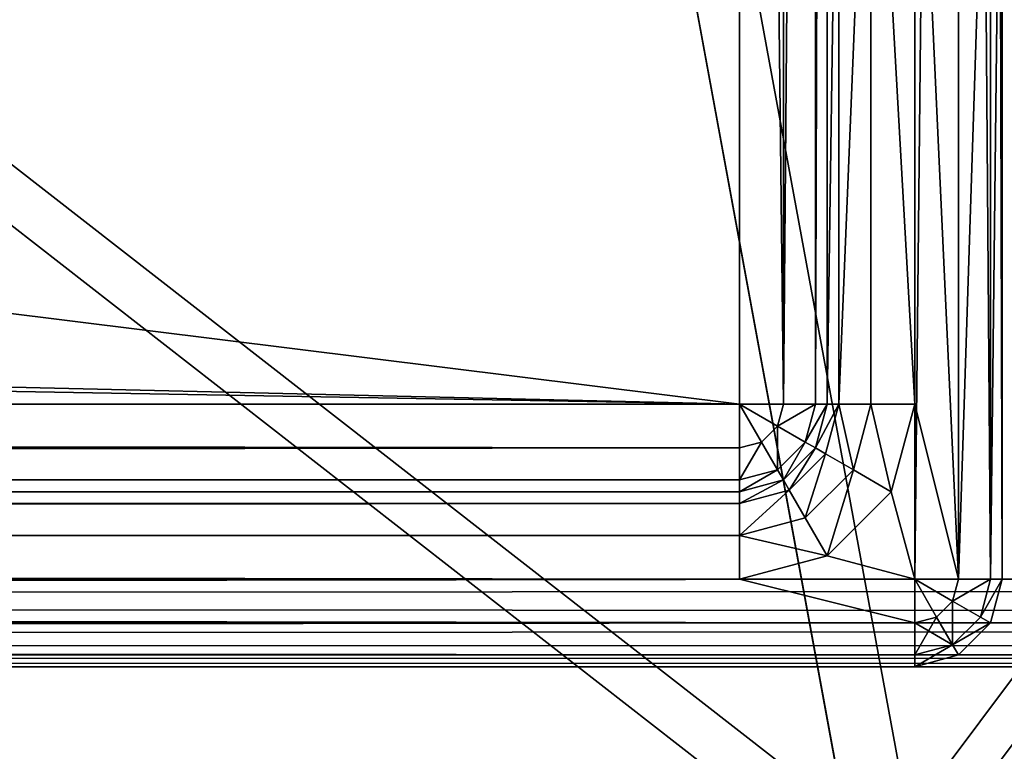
# Model space of a CAD drawing. Extents: x 0 to 923, y 0 to 335.
# Tile 88 of 164: x 630 to 641, y 142 to 150. Entities that reach past the tile are written whole.
import ezdxf

# ---------------------------------------------------------------- set-up
doc = ezdxf.new("R2010")
doc.units = 0
doc.layers.get('0').update_dxf_attribs({"color": 13, "linetype": 'CONTINUOUS'})

# ---------------------------------------------------------------- blocks, each defined once
blk = doc.blocks.new('GROUP_4')
for p, q in [((50.036, 151.723, 115.964), (52.137, 140.295, 115.964)), ((51.448, 140.133, 116.673), (49.334, 151.629, 116.673))]:
    blk.add_line(p, q)
mesh = blk.add_polyface()
corners = [(51.448, 140.133, 116.673), (61.24, 153.22, 127.547), (49.334, 151.629, 116.673), (63.141, 142.883, 127.547)]
mesh.append_faces([[corners[k] for k in face] for face in [(0, 1, 2), (1, 0, 3)]], dxfattribs={"vtx0": -1})
mesh = blk.add_polyface()
corners = [(61.87, 153.304, 126.772), (52.137, 140.295, 115.964), (50.036, 151.723, 115.964), (63.76, 143.028, 126.772)]
mesh.append_faces([[corners[k] for k in face] for face in [(0, 1, 2), (1, 0, 3)]], dxfattribs={"vtx0": -1})
mesh = blk.add_polyface()
corners = [(39.31, 150.291, 104.039), (52.137, 140.295, 115.964), (41.604, 137.818, 104.039), (50.036, 151.723, 115.964)]
mesh.append_faces([[corners[k] for k in face] for face in [(0, 1, 2), (1, 0, 3)]], dxfattribs={"vtx0": -1})
mesh = blk.add_polyface()
corners = [(51.448, 140.133, 116.673), (38.543, 150.188, 104.675), (40.85, 137.641, 104.675), (49.334, 151.629, 116.673)]
mesh.append_faces([[corners[k] for k in face] for face in [(0, 1, 2), (1, 0, 3)]], dxfattribs={"vtx0": -1})
mesh = blk.add_polyface()
corners = [(63.76, 143.028, 126.772), (55.349, 129.128, 115.964), (52.137, 140.295, 115.964), (66.647, 132.987, 126.772)]
mesh.append_faces([[corners[k] for k in face] for face in [(0, 1, 2), (1, 0, 3)]], dxfattribs={"vtx0": -1})
mesh = blk.add_polyface()
corners = [(54.679, 128.899, 116.673), (63.141, 142.883, 127.547), (51.448, 140.133, 116.673), (66.047, 132.782, 127.547)]
mesh.append_faces([[corners[k] for k in face] for face in [(0, 1, 2), (1, 0, 3)]], dxfattribs={"vtx0": -1})
blk = doc.blocks.new('COMPONENT_7')
blk.add_blockref('GROUP_4', (0, 0))
blk = doc.blocks.new('GROUP_2')
for p, q in [((1, 1), (829, 1)), ((1, 1, 50), (829, 1, 50)), ((829, 0.5, 49.866), (1, 0.5, 49.866)), ((829, 0.5, 0.134), (1, 0.5, 0.134)), ((829, 0.134, 49.5), (1, 0.134, 49.5)), ((829, 0.134, 0.5), (1, 0.134, 0.5)), ((1, 0, 49), (829, 0, 49)), ((1, 0, 1), (829, 0, 1))]:
    blk.add_line(p, q)
mesh = blk.add_polyface()
corners = [(829, 49), (1, 1), (1, 49), (829, 1)]
mesh.append_faces([[corners[k] for k in face] for face in [(0, 1, 2), (1, 0, 3)]], dxfattribs={"vtx0": -1})
mesh = blk.add_polyface()
corners = [(829, 1, 50), (1, 49, 50), (1, 1, 50), (829, 49, 50)]
mesh.append_faces([[corners[k] for k in face] for face in [(0, 1, 2), (1, 0, 3)]], dxfattribs={"vtx0": -1})
mesh = blk.add_polyface()
corners = [(829, 0.5, 49.866), (1, 1, 50), (1, 0.5, 49.866), (829, 1, 50)]
mesh.append_faces([[corners[k] for k in face] for face in [(0, 1, 2), (1, 0, 3)]], dxfattribs={"vtx0": -1})
mesh = blk.add_polyface()
corners = [(829, 1), (1, 0.5, 0.134), (1, 1), (829, 0.5, 0.134)]
mesh.append_faces([[corners[k] for k in face] for face in [(0, 1, 2), (1, 0, 3)]], dxfattribs={"vtx0": -1})
mesh = blk.add_polyface()
corners = [(829, 0.5, 49.866), (1, 0.134, 49.5), (829, 0.134, 49.5), (1, 0.5, 49.866)]
mesh.append_faces([[corners[k] for k in face] for face in [(0, 1, 2), (1, 0, 3)]], dxfattribs={"vtx0": -1})
mesh = blk.add_polyface()
corners = [(829, 0.134, 0.5), (1, 0.5, 0.134), (829, 0.5, 0.134), (1, 0.134, 0.5)]
mesh.append_faces([[corners[k] for k in face] for face in [(0, 1, 2), (1, 0, 3)]], dxfattribs={"vtx0": -1})
mesh = blk.add_polyface()
corners = [(829, 0.134, 49.5), (1, 0, 49), (829, 0, 49), (1, 0.134, 49.5)]
mesh.append_faces([[corners[k] for k in face] for face in [(0, 1, 2), (1, 0, 3)]], dxfattribs={"vtx0": -1})
mesh = blk.add_polyface()
corners = [(829, 0, 1), (1, 0.134, 0.5), (829, 0.134, 0.5), (1, 0, 1)]
mesh.append_faces([[corners[k] for k in face] for face in [(0, 1, 2), (1, 0, 3)]], dxfattribs={"vtx0": -1})
mesh = blk.add_polyface()
corners = [(829, 0, 49), (1, 0, 1), (829, 0, 1), (1, 0, 49)]
mesh.append_faces([[corners[k] for k in face] for face in [(0, 1, 2), (1, 0, 3)]], dxfattribs={"vtx0": -1})
blk = doc.blocks.new('GROUP_19')
for p, q in [((359, 1), (359, 49)), ((359.5, 49, 0.134), (359.5, 1, 0.134)), ((359.866, 49, 0.5), (359.866, 1, 0.5)), ((360, 49, 1), (360, 1, 1)), ((357, 3, 2), (357, 47, 2)), ((357.5, 47, 2.134), (357.5, 3, 2.134)), ((357.866, 47, 2.5), (357.866, 3, 2.5)), ((358, 47, 3), (358, 3, 3)), ((358, 12.784, 23), (358, 3, 23)), ((360, 12.784, 23), (360, 1, 23)), ((358.134, 12.284, 23.5), (358.134, 3, 23.5)), ((359.866, 12.284, 23.5), (359.866, 1, 23.5)), ((358.5, 11.918, 23.866), (358.5, 3, 23.866)), ((359.5, 11.918, 23.866), (359.5, 1, 23.866)), ((359, 3, 24), (359, 11.784, 24)), ((359, 1, 24), (359, 11.784, 24)), ((3, 3, 2), (357, 3, 2)), ((357, 3, 2), (357, 2.5, 2.134)), ((357.5, 3, 2.134), (357, 3, 2)), ((357.25, 2.567, 2.134), (357, 3, 2)), ((357.433, 2.75, 2.134), (357, 3, 2)), ((357.433, 2.75, 2.134), (357.5, 3, 2.134)), ((357.866, 3, 2.5), (357.5, 3, 2.134)), ((357.75, 2.567, 2.5), (357.866, 3, 2.5)), ((357.866, 2.5, 3), (358, 3, 3)), ((358, 3, 23), (357.866, 2.5, 23)), ((358, 3, 3), (357.866, 3, 2.5)), ((357.982, 2.433, 23.5), (358.134, 3, 23.5)), ((358, 3, 3), (358, 3, 23)), ((358, 3, 23), (358.134, 3, 23.5)), ((358.134, 3, 23.5), (358.5, 3, 23.866)), ((358.299, 2.25, 23.866), (358.5, 3, 23.866)), ((358.5, 3, 23.866), (359, 3, 24)), ((359, 3, 24), (358.732, 2, 24)), ((359, 1, 24), (359, 3, 24)), ((357.25, 2.567, 2.134), (357.433, 2.75, 2.134)), ((357.75, 2.567, 2.5), (357.433, 2.75, 2.134)), ((357, 2.5, 2.134), (3, 2.5, 2.134)), ((357, 2.5, 2.134), (357.25, 2.567, 2.134)), ((357, 2.5, 2.134), (357, 2.134, 2.5)), ((357.433, 2.25, 2.5), (357.25, 2.567, 2.134)), ((357.433, 2.25, 2.5), (357.75, 2.567, 2.5)), ((357.5, 2.134, 3), (357.866, 2.5, 3)), ((357.866, 2.5, 23), (357.5, 2.134, 23)), ((357.866, 2.5, 3), (357.75, 2.567, 2.5)), ((357.866, 2.5, 3), (357.866, 2.5, 23)), ((357.866, 2.5, 23), (357.982, 2.433, 23.5)), ((357.567, 2.018, 23.5), (357.982, 2.433, 23.5)), ((357.982, 2.433, 23.5), (358.299, 2.25, 23.866)), ((357, 2.134, 2.5), (357.433, 2.25, 2.5)), ((357.5, 2.134, 3), (357.433, 2.25, 2.5)), ((357.75, 1.701, 23.866), (358.299, 2.25, 23.866)), ((358.299, 2.25, 23.866), (358.732, 2, 24)), ((357, 2.134, 2.5), (3, 2.134, 2.5)), ((357.5, 2.134, 23), (357, 2, 23)), ((357, 2, 3), (357.5, 2.134, 3)), ((357, 2.134, 2.5), (357, 2, 3)), ((357.5, 2.134, 3), (357.5, 2.134, 23)), ((357.5, 2.134, 23), (357.567, 2.018, 23.5)), ((357, 2, 23), (3, 2, 23)), ((357, 2, 3), (3, 2, 3)), ((357, 1.866, 23.5), (357.567, 2.018, 23.5)), ((357, 1.866, 23.5), (357, 2, 23)), ((357, 2, 23), (357, 2, 3)), ((357.567, 2.018, 23.5), (357.75, 1.701, 23.866)), ((358.732, 2, 24), (358, 1.268, 24)), ((357, 1.866, 23.5), (3, 1.866, 23.5)), ((357, 1.5, 23.866), (357, 1.866, 23.5)), ((357, 1.5, 23.866), (357.75, 1.701, 23.866)), ((357.75, 1.701, 23.866), (358, 1.268, 24)), ((357, 1.5, 23.866), (3, 1.5, 23.866)), ((357, 1, 24), (357, 1.5, 23.866)), ((358, 1.268, 24), (357, 1, 24)), ((1, 1), (359, 1)), ((1, 1, 24), (359, 1, 24)), ((3, 1, 24), (357, 1, 24)), ((357, 1, 24), (359, 1, 24)), ((359.25, 0.567, 23.866), (359, 1, 24)), ((359, 1, 24), (359, 0.5, 23.866)), ((359.433, 0.75, 23.866), (359, 1, 24)), ((359.5, 1, 23.866), (359, 1, 24)), ((359.25, 0.567, 0.134), (359, 1)), ((359, 1), (359, 0.5, 0.134)), ((359.433, 0.75, 0.134), (359, 1)), ((359.5, 1, 0.134), (359, 1)), ((359.5, 1, 23.866), (359.433, 0.75, 23.866)), ((359.5, 1, 0.134), (359.433, 0.75, 0.134)), ((359.866, 1, 23.5), (359.5, 1, 23.866)), ((359.866, 1, 0.5), (359.5, 1, 0.134)), ((359.866, 1, 23.5), (359.75, 0.567, 23.5)), ((359.866, 1, 0.5), (359.75, 0.567, 0.5)), ((360, 1, 1), (359.866, 1, 0.5)), ((359.866, 0.5, 1), (360, 1, 1)), ((360, 1, 23), (359.866, 1, 23.5)), ((360, 1, 23), (359.866, 0.5, 23)), ((360, 1, 1), (360, 1, 23)), ((359.433, 0.75, 23.866), (359.25, 0.567, 23.866)), ((359.433, 0.75, 0.134), (359.25, 0.567, 0.134)), ((359.75, 0.567, 23.5), (359.433, 0.75, 23.866)), ((359.75, 0.567, 0.5), (359.433, 0.75, 0.134)), ((359.25, 0.567, 23.866), (359, 0.5, 23.866)), ((359.25, 0.567, 0.134), (359, 0.5, 0.134)), ((359.433, 0.25, 23.5), (359.25, 0.567, 23.866)), ((359.433, 0.25, 0.5), (359.25, 0.567, 0.134)), ((359.75, 0.567, 23.5), (359.433, 0.25, 23.5)), ((359.75, 0.567, 0.5), (359.433, 0.25, 0.5)), ((359.866, 0.5, 23), (359.75, 0.567, 23.5)), ((359.866, 0.5, 1), (359.75, 0.567, 0.5)), ((359, 0.5, 0.134), (1, 0.5, 0.134)), ((359, 0.5, 23.866), (1, 0.5, 23.866)), ((359, 0.5, 23.866), (359, 0.134, 23.5)), ((359, 0.5, 0.134), (359, 0.134, 0.5)), ((359.5, 0.134, 1), (359.866, 0.5, 1)), ((359.866, 0.5, 23), (359.5, 0.134, 23)), ((359.866, 0.5, 23), (359.866, 0.5, 1)), ((359.433, 0.25, 23.5), (359, 0.134, 23.5)), ((359.433, 0.25, 0.5), (359, 0.134, 0.5)), ((359.5, 0.134, 1), (359.433, 0.25, 0.5)), ((359.5, 0.134, 23), (359.433, 0.25, 23.5)), ((359, 0.134, 0.5), (1, 0.134, 0.5)), ((359, 0.134, 23.5), (1, 0.134, 23.5)), ((359, 0, 1), (359.5, 0.134, 1)), ((359, 0.134, 0.5), (359, 0, 1)), ((359, 0.134, 23.5), (359, 0, 23)), ((359.5, 0.134, 23), (359, 0, 23)), ((359.5, 0.134, 23), (359.5, 0.134, 1)), ((359, 0, 1), (1, 0, 1)), ((359, 0, 23), (1, 0, 23)), ((359, 0, 23), (359, 0, 1))]:
    blk.add_line(p, q)
mesh = blk.add_polyface()
corners = [(359, 49), (1, 1), (1, 49), (359, 1)]
mesh.append_faces([[corners[k] for k in face] for face in [(0, 1, 2), (1, 0, 3)]], dxfattribs={"vtx0": -1})
mesh = blk.add_polyface()
corners = [(359.5, 49, 0.134), (359, 1), (359, 49), (359.5, 1, 0.134)]
mesh.append_faces([[corners[k] for k in face] for face in [(0, 1, 2), (1, 0, 3)]], dxfattribs={"vtx0": -1})
mesh = blk.add_polyface()
corners = [(359.5, 49, 0.134), (359.866, 1, 0.5), (359.5, 1, 0.134), (359.866, 49, 0.5)]
mesh.append_faces([[corners[k] for k in face] for face in [(0, 1, 2), (1, 0, 3)]], dxfattribs={"vtx0": -1})
mesh = blk.add_polyface()
corners = [(359.866, 49, 0.5), (360, 1, 1), (359.866, 1, 0.5), (360, 49, 1)]
mesh.append_faces([[corners[k] for k in face] for face in [(0, 1, 2), (1, 0, 3)]], dxfattribs={"vtx0": -1})
mesh = blk.add_polyface()
corners = [(360, 1, 1), (360, 15.198, 13.268), (360, 1, 23), (360, 49, 1), (360, 14.466, 14), (360, 14.198, 15), (360, 12.784, 23), (360, 16.198, 13), (360, 18.198, 13), (360, 19.198, 13.268), (360, 19.93, 14), (360, 20.198, 15), (360, 18.198, 17), (360, 19.613, 23), (360, 18.198, 21.586), (360, 19.198, 16.732), (360, 19.93, 16), (360, 49, 23), (360, 14.198, 21.586)]
mesh.append_faces([[corners[k] for k in face] for face in [(12, 13, 14)]], dxfattribs={"vtx0": -1})
mesh.append_faces([[corners[k] for k in face] for face in [(0, 1, 2), (2, 5, 6), (1, 3, 7), (7, 3, 8), (8, 3, 9), (9, 3, 10), (10, 3, 11), (13, 16, 17), (17, 11, 3)]], dxfattribs={"vtx0": -1, "vtx1": -1})
mesh.append_faces([[corners[k] for k in face] for face in [(1, 0, 3), (2, 1, 4), (2, 4, 5), (13, 12, 15), (13, 15, 16), (17, 16, 11)]], dxfattribs={"vtx0": -1, "vtx2": -1})
mesh.append_faces([[corners[k] for k in face] for face in [(18, 6, 5)]], dxfattribs={"vtx1": -1})
mesh = blk.add_polyface()
corners = [(357, 3, 2), (3, 9.198, 2), (3, 3, 2), (3, 11.198, 2), (3, 47, 2), (357, 47, 2)]
mesh.append_faces([[corners[k] for k in face] for face in [(0, 1, 2), (4, 0, 5)]], dxfattribs={"vtx0": -1})
mesh.append_faces([[corners[k] for k in face] for face in [(1, 0, 3), (3, 0, 4)]], dxfattribs={"vtx0": -1, "vtx1": -1})
mesh = blk.add_polyface()
corners = [(357.5, 3, 2.134), (357, 47, 2), (357, 3, 2), (357.5, 47, 2.134)]
mesh.append_faces([[corners[k] for k in face] for face in [(0, 1, 2), (1, 0, 3)]], dxfattribs={"vtx0": -1})
mesh = blk.add_polyface()
corners = [(357.866, 47, 2.5), (357.5, 3, 2.134), (357.866, 3, 2.5), (357.5, 47, 2.134)]
mesh.append_faces([[corners[k] for k in face] for face in [(0, 1, 2), (1, 0, 3)]], dxfattribs={"vtx0": -1})
mesh = blk.add_polyface()
corners = [(358, 47, 3), (357.866, 3, 2.5), (358, 3, 3), (357.866, 47, 2.5)]
mesh.append_faces([[corners[k] for k in face] for face in [(0, 1, 2), (1, 0, 3)]], dxfattribs={"vtx0": -1})
mesh = blk.add_polyface()
corners = [(358, 19.613, 23), (358, 18.198, 17), (358, 18.198, 21.586), (358, 19.198, 16.732), (358, 19.93, 16), (358, 47, 23), (358, 20.198, 15), (358, 12.784, 23), (358, 3, 3), (358, 3, 23), (358, 14.198, 15), (358, 14.466, 14), (358, 15.198, 13.268), (358, 47, 3), (358, 14.198, 21.586), (358, 16.198, 13), (358, 18.198, 13), (358, 19.198, 13.268), (358, 19.93, 14)]
mesh.append_faces([[corners[k] for k in face] for face in [(0, 1, 2), (7, 8, 9), (10, 7, 14)]], dxfattribs={"vtx0": -1})
mesh.append_faces([[corners[k] for k in face] for face in [(1, 0, 3), (3, 0, 4), (4, 5, 6), (8, 12, 13), (13, 6, 5)]], dxfattribs={"vtx0": -1, "vtx1": -1})
mesh.append_faces([[corners[k] for k in face] for face in [(8, 7, 10)]], dxfattribs={"vtx0": -1, "vtx1": -1, "vtx2": -1})
mesh.append_faces([[corners[k] for k in face] for face in [(4, 0, 5), (8, 10, 11), (8, 11, 12), (13, 12, 15), (13, 15, 16), (13, 16, 17), (13, 17, 18), (13, 18, 6)]], dxfattribs={"vtx0": -1, "vtx2": -1})
mesh = blk.add_polyface()
corners = [(358.134, 12.284, 23.5), (358, 3, 23), (358.134, 3, 23.5), (358, 12.784, 23)]
mesh.append_faces([[corners[k] for k in face] for face in [(0, 1, 2), (1, 0, 3)]], dxfattribs={"vtx0": -1})
mesh = blk.add_polyface()
corners = [(360, 12.784, 23), (359.866, 1, 23.5), (360, 1, 23), (359.866, 12.284, 23.5)]
mesh.append_faces([[corners[k] for k in face] for face in [(0, 1, 2), (1, 0, 3)]], dxfattribs={"vtx0": -1})
mesh = blk.add_polyface()
corners = [(358.5, 11.918, 23.866), (358.134, 3, 23.5), (358.5, 3, 23.866), (358.134, 12.284, 23.5)]
mesh.append_faces([[corners[k] for k in face] for face in [(0, 1, 2), (1, 0, 3)]], dxfattribs={"vtx0": -1})
mesh = blk.add_polyface()
corners = [(359.866, 12.284, 23.5), (359.5, 1, 23.866), (359.866, 1, 23.5), (359.5, 11.918, 23.866)]
mesh.append_faces([[corners[k] for k in face] for face in [(0, 1, 2), (1, 0, 3)]], dxfattribs={"vtx0": -1})
mesh = blk.add_polyface()
corners = [(359, 3, 24), (358.5, 11.918, 23.866), (358.5, 3, 23.866), (359, 11.784, 24)]
mesh.append_faces([[corners[k] for k in face] for face in [(0, 1, 2), (1, 0, 3)]], dxfattribs={"vtx0": -1})
mesh = blk.add_polyface()
corners = [(359.5, 1, 23.866), (359, 3, 24), (359, 1, 24), (359, 11.784, 24), (359.5, 11.918, 23.866)]
mesh.append_faces([[corners[k] for k in face] for face in [(0, 1, 2), (3, 0, 4)]], dxfattribs={"vtx0": -1})
mesh.append_faces([[corners[k] for k in face] for face in [(1, 0, 3)]], dxfattribs={"vtx0": -1, "vtx1": -1})
mesh = blk.add_polyface()
corners = [(357, 2.5, 2.134), (3, 3, 2), (3, 2.5, 2.134), (357, 3, 2)]
mesh.append_faces([[corners[k] for k in face] for face in [(0, 1, 2), (1, 0, 3)]], dxfattribs={"vtx0": -1})
mesh = blk.add_polyface()
corners = [(359, 1, 24), (358, 1.268, 24), (357, 1, 24), (358.732, 2, 24), (359, 3, 24)]
mesh.append_faces([[corners[k] for k in face] for face in [(0, 1, 2), (3, 0, 4)]], dxfattribs={"vtx0": -1})
mesh.append_faces([[corners[k] for k in face] for face in [(1, 0, 3)]], dxfattribs={"vtx0": -1, "vtx1": -1})
mesh = blk.add_polyface()
corners = [(357.25, 2.567, 2.134), (357, 3, 2), (357, 2.5, 2.134)]
mesh.append_faces([[corners[k] for k in face] for face in [(0, 1, 2)]])
mesh = blk.add_polyface()
corners = [(357.433, 2.75, 2.134), (357, 3, 2), (357.25, 2.567, 2.134)]
mesh.append_faces([[corners[k] for k in face] for face in [(0, 1, 2)]])
mesh = blk.add_polyface()
corners = [(357.5, 3, 2.134), (357, 3, 2), (357.433, 2.75, 2.134)]
mesh.append_faces([[corners[k] for k in face] for face in [(0, 1, 2)]])
mesh = blk.add_polyface()
corners = [(357.866, 3, 2.5), (357.433, 2.75, 2.134), (357.75, 2.567, 2.5), (357.5, 3, 2.134)]
mesh.append_faces([[corners[k] for k in face] for face in [(0, 1, 2), (1, 0, 3)]], dxfattribs={"vtx0": -1})
mesh = blk.add_polyface()
corners = [(358, 3, 3), (357.75, 2.567, 2.5), (357.866, 2.5, 3), (357.866, 3, 2.5)]
mesh.append_faces([[corners[k] for k in face] for face in [(0, 1, 2), (1, 0, 3)]], dxfattribs={"vtx0": -1})
mesh = blk.add_polyface()
corners = [(358, 3, 23), (357.866, 2.5, 3), (357.866, 2.5, 23), (358, 3, 3)]
mesh.append_faces([[corners[k] for k in face] for face in [(0, 1, 2), (1, 0, 3)]], dxfattribs={"vtx0": -1})
mesh = blk.add_polyface()
corners = [(358.134, 3, 23.5), (357.866, 2.5, 23), (357.982, 2.433, 23.5), (358, 3, 23)]
mesh.append_faces([[corners[k] for k in face] for face in [(0, 1, 2), (1, 0, 3)]], dxfattribs={"vtx0": -1})
mesh = blk.add_polyface()
corners = [(358.299, 2.25, 23.866), (358.134, 3, 23.5), (357.982, 2.433, 23.5), (358.5, 3, 23.866)]
mesh.append_faces([[corners[k] for k in face] for face in [(0, 1, 2), (1, 0, 3)]], dxfattribs={"vtx0": -1})
mesh = blk.add_polyface()
corners = [(358.732, 2, 24), (358.5, 3, 23.866), (358.299, 2.25, 23.866), (359, 3, 24)]
mesh.append_faces([[corners[k] for k in face] for face in [(0, 1, 2), (1, 0, 3)]], dxfattribs={"vtx0": -1})
mesh = blk.add_polyface()
corners = [(357.433, 2.25, 2.5), (357.433, 2.75, 2.134), (357.25, 2.567, 2.134), (357.75, 2.567, 2.5)]
mesh.append_faces([[corners[k] for k in face] for face in [(0, 1, 2), (1, 0, 3)]], dxfattribs={"vtx0": -1})
mesh = blk.add_polyface()
corners = [(3, 2.134, 2.5), (357, 2.5, 2.134), (3, 2.5, 2.134), (357, 2.134, 2.5)]
mesh.append_faces([[corners[k] for k in face] for face in [(0, 1, 2), (1, 0, 3)]], dxfattribs={"vtx0": -1})
mesh = blk.add_polyface()
corners = [(357, 2.134, 2.5), (357.25, 2.567, 2.134), (357, 2.5, 2.134), (357.433, 2.25, 2.5)]
mesh.append_faces([[corners[k] for k in face] for face in [(0, 1, 2), (1, 0, 3)]], dxfattribs={"vtx0": -1})
mesh = blk.add_polyface()
corners = [(357.5, 2.134, 3), (357.75, 2.567, 2.5), (357.433, 2.25, 2.5), (357.866, 2.5, 3)]
mesh.append_faces([[corners[k] for k in face] for face in [(0, 1, 2), (1, 0, 3)]], dxfattribs={"vtx0": -1})
mesh = blk.add_polyface()
corners = [(357.5, 2.134, 23), (357.866, 2.5, 3), (357.5, 2.134, 3), (357.866, 2.5, 23)]
mesh.append_faces([[corners[k] for k in face] for face in [(0, 1, 2), (1, 0, 3)]], dxfattribs={"vtx0": -1})
mesh = blk.add_polyface()
corners = [(357.567, 2.018, 23.5), (357.866, 2.5, 23), (357.5, 2.134, 23), (357.982, 2.433, 23.5)]
mesh.append_faces([[corners[k] for k in face] for face in [(0, 1, 2), (1, 0, 3)]], dxfattribs={"vtx0": -1})
mesh = blk.add_polyface()
corners = [(357.75, 1.701, 23.866), (357.982, 2.433, 23.5), (357.567, 2.018, 23.5), (358.299, 2.25, 23.866)]
mesh.append_faces([[corners[k] for k in face] for face in [(0, 1, 2), (1, 0, 3)]], dxfattribs={"vtx0": -1})
mesh = blk.add_polyface()
corners = [(357, 2, 3), (357.433, 2.25, 2.5), (357, 2.134, 2.5), (357.5, 2.134, 3)]
mesh.append_faces([[corners[k] for k in face] for face in [(0, 1, 2), (1, 0, 3)]], dxfattribs={"vtx0": -1})
mesh = blk.add_polyface()
corners = [(358, 1.268, 24), (358.299, 2.25, 23.866), (357.75, 1.701, 23.866), (358.732, 2, 24)]
mesh.append_faces([[corners[k] for k in face] for face in [(0, 1, 2), (1, 0, 3)]], dxfattribs={"vtx0": -1})
mesh = blk.add_polyface()
corners = [(3, 2, 3), (357, 2.134, 2.5), (3, 2.134, 2.5), (357, 2, 3)]
mesh.append_faces([[corners[k] for k in face] for face in [(0, 1, 2), (1, 0, 3)]], dxfattribs={"vtx0": -1})
mesh = blk.add_polyface()
corners = [(357, 2, 23), (357.5, 2.134, 3), (357, 2, 3), (357.5, 2.134, 23)]
mesh.append_faces([[corners[k] for k in face] for face in [(0, 1, 2), (1, 0, 3)]], dxfattribs={"vtx0": -1})
mesh = blk.add_polyface()
corners = [(357, 1.866, 23.5), (357.5, 2.134, 23), (357, 2, 23), (357.567, 2.018, 23.5)]
mesh.append_faces([[corners[k] for k in face] for face in [(0, 1, 2), (1, 0, 3)]], dxfattribs={"vtx0": -1})
mesh = blk.add_polyface()
corners = [(3, 2, 23), (357, 2, 3), (3, 2, 3), (357, 2, 23)]
mesh.append_faces([[corners[k] for k in face] for face in [(0, 1, 2), (1, 0, 3)]], dxfattribs={"vtx0": -1})
mesh = blk.add_polyface()
corners = [(3, 1.866, 23.5), (357, 2, 23), (3, 2, 23), (357, 1.866, 23.5)]
mesh.append_faces([[corners[k] for k in face] for face in [(0, 1, 2), (1, 0, 3)]], dxfattribs={"vtx0": -1})
mesh = blk.add_polyface()
corners = [(357, 1.5, 23.866), (357.567, 2.018, 23.5), (357, 1.866, 23.5), (357.75, 1.701, 23.866)]
mesh.append_faces([[corners[k] for k in face] for face in [(0, 1, 2), (1, 0, 3)]], dxfattribs={"vtx0": -1})
mesh = blk.add_polyface()
corners = [(3, 1.5, 23.866), (357, 1.866, 23.5), (3, 1.866, 23.5), (357, 1.5, 23.866)]
mesh.append_faces([[corners[k] for k in face] for face in [(0, 1, 2), (1, 0, 3)]], dxfattribs={"vtx0": -1})
mesh = blk.add_polyface()
corners = [(358, 1.268, 24), (357, 1.5, 23.866), (357, 1, 24), (357.75, 1.701, 23.866)]
mesh.append_faces([[corners[k] for k in face] for face in [(0, 1, 2), (1, 0, 3)]], dxfattribs={"vtx0": -1})
mesh = blk.add_polyface()
corners = [(357, 1, 24), (3, 1.5, 23.866), (3, 1, 24), (357, 1.5, 23.866)]
mesh.append_faces([[corners[k] for k in face] for face in [(0, 1, 2), (1, 0, 3)]], dxfattribs={"vtx0": -1})
mesh = blk.add_polyface()
corners = [(359, 1), (1, 0.5, 0.134), (1, 1), (359, 0.5, 0.134)]
mesh.append_faces([[corners[k] for k in face] for face in [(0, 1, 2), (1, 0, 3)]], dxfattribs={"vtx0": -1})
mesh = blk.add_polyface()
corners = [(359, 0.5, 23.866), (1, 1, 24), (1, 0.5, 23.866), (3, 1, 24), (357, 1, 24), (359, 1, 24)]
mesh.append_faces([[corners[k] for k in face] for face in [(0, 1, 2), (4, 0, 5)]], dxfattribs={"vtx0": -1})
mesh.append_faces([[corners[k] for k in face] for face in [(1, 0, 3), (3, 0, 4)]], dxfattribs={"vtx0": -1, "vtx1": -1})
mesh = blk.add_polyface()
corners = [(359.25, 0.567, 23.866), (359, 1, 24), (359, 0.5, 23.866)]
mesh.append_faces([[corners[k] for k in face] for face in [(0, 1, 2)]])
mesh = blk.add_polyface()
corners = [(359.433, 0.75, 23.866), (359, 1, 24), (359.25, 0.567, 23.866)]
mesh.append_faces([[corners[k] for k in face] for face in [(0, 1, 2)]])
mesh = blk.add_polyface()
corners = [(359.5, 1, 23.866), (359, 1, 24), (359.433, 0.75, 23.866)]
mesh.append_faces([[corners[k] for k in face] for face in [(0, 1, 2)]])
mesh = blk.add_polyface()
corners = [(359.25, 0.567, 0.134), (359, 0.5, 0.134), (359, 1)]
mesh.append_faces([[corners[k] for k in face] for face in [(0, 1, 2)]])
mesh = blk.add_polyface()
corners = [(359.433, 0.75, 0.134), (359.25, 0.567, 0.134), (359, 1)]
mesh.append_faces([[corners[k] for k in face] for face in [(0, 1, 2)]])
mesh = blk.add_polyface()
corners = [(359.5, 1, 0.134), (359.433, 0.75, 0.134), (359, 1)]
mesh.append_faces([[corners[k] for k in face] for face in [(0, 1, 2)]])
mesh = blk.add_polyface()
corners = [(359.866, 1, 23.5), (359.433, 0.75, 23.866), (359.75, 0.567, 23.5), (359.5, 1, 23.866)]
mesh.append_faces([[corners[k] for k in face] for face in [(0, 1, 2), (1, 0, 3)]], dxfattribs={"vtx0": -1})
mesh = blk.add_polyface()
corners = [(359.433, 0.75, 0.134), (359.866, 1, 0.5), (359.75, 0.567, 0.5), (359.5, 1, 0.134)]
mesh.append_faces([[corners[k] for k in face] for face in [(0, 1, 2), (1, 0, 3)]], dxfattribs={"vtx0": -1})
mesh = blk.add_polyface()
corners = [(359.75, 0.567, 0.5), (360, 1, 1), (359.866, 0.5, 1), (359.866, 1, 0.5)]
mesh.append_faces([[corners[k] for k in face] for face in [(0, 1, 2), (1, 0, 3)]], dxfattribs={"vtx0": -1})
mesh = blk.add_polyface()
corners = [(360, 1, 23), (359.75, 0.567, 23.5), (359.866, 0.5, 23), (359.866, 1, 23.5)]
mesh.append_faces([[corners[k] for k in face] for face in [(0, 1, 2), (1, 0, 3)]], dxfattribs={"vtx0": -1})
mesh = blk.add_polyface()
corners = [(360, 1, 1), (359.866, 0.5, 23), (359.866, 0.5, 1), (360, 1, 23)]
mesh.append_faces([[corners[k] for k in face] for face in [(0, 1, 2), (1, 0, 3)]], dxfattribs={"vtx0": -1})
mesh = blk.add_polyface()
corners = [(359.433, 0.25, 23.5), (359.433, 0.75, 23.866), (359.25, 0.567, 23.866), (359.75, 0.567, 23.5)]
mesh.append_faces([[corners[k] for k in face] for face in [(0, 1, 2), (1, 0, 3)]], dxfattribs={"vtx0": -1})
mesh = blk.add_polyface()
corners = [(359.433, 0.75, 0.134), (359.433, 0.25, 0.5), (359.25, 0.567, 0.134), (359.75, 0.567, 0.5)]
mesh.append_faces([[corners[k] for k in face] for face in [(0, 1, 2), (1, 0, 3)]], dxfattribs={"vtx0": -1})
mesh = blk.add_polyface()
corners = [(359.25, 0.567, 23.866), (359, 0.134, 23.5), (359.433, 0.25, 23.5), (359, 0.5, 23.866)]
mesh.append_faces([[corners[k] for k in face] for face in [(0, 1, 2), (1, 0, 3)]], dxfattribs={"vtx0": -1})
mesh = blk.add_polyface()
corners = [(359.433, 0.25, 0.5), (359, 0.5, 0.134), (359.25, 0.567, 0.134), (359, 0.134, 0.5)]
mesh.append_faces([[corners[k] for k in face] for face in [(0, 1, 2), (1, 0, 3)]], dxfattribs={"vtx0": -1})
mesh = blk.add_polyface()
corners = [(359.433, 0.25, 0.5), (359.866, 0.5, 1), (359.5, 0.134, 1), (359.75, 0.567, 0.5)]
mesh.append_faces([[corners[k] for k in face] for face in [(0, 1, 2), (1, 0, 3)]], dxfattribs={"vtx0": -1})
mesh = blk.add_polyface()
corners = [(359.866, 0.5, 23), (359.433, 0.25, 23.5), (359.5, 0.134, 23), (359.75, 0.567, 23.5)]
mesh.append_faces([[corners[k] for k in face] for face in [(0, 1, 2), (1, 0, 3)]], dxfattribs={"vtx0": -1})
mesh = blk.add_polyface()
corners = [(359, 0.134, 0.5), (1, 0.5, 0.134), (359, 0.5, 0.134), (1, 0.134, 0.5)]
mesh.append_faces([[corners[k] for k in face] for face in [(0, 1, 2), (1, 0, 3)]], dxfattribs={"vtx0": -1})
mesh = blk.add_polyface()
corners = [(359, 0.5, 23.866), (1, 0.134, 23.5), (359, 0.134, 23.5), (1, 0.5, 23.866)]
mesh.append_faces([[corners[k] for k in face] for face in [(0, 1, 2), (1, 0, 3)]], dxfattribs={"vtx0": -1})
mesh = blk.add_polyface()
corners = [(359.866, 0.5, 1), (359.5, 0.134, 23), (359.5, 0.134, 1), (359.866, 0.5, 23)]
mesh.append_faces([[corners[k] for k in face] for face in [(0, 1, 2), (1, 0, 3)]], dxfattribs={"vtx0": -1})
mesh = blk.add_polyface()
corners = [(359.5, 0.134, 1), (359, 0.134, 0.5), (359.433, 0.25, 0.5), (359, 0, 1)]
mesh.append_faces([[corners[k] for k in face] for face in [(0, 1, 2), (1, 0, 3)]], dxfattribs={"vtx0": -1})
mesh = blk.add_polyface()
corners = [(359.433, 0.25, 23.5), (359, 0, 23), (359.5, 0.134, 23), (359, 0.134, 23.5)]
mesh.append_faces([[corners[k] for k in face] for face in [(0, 1, 2), (1, 0, 3)]], dxfattribs={"vtx0": -1})
mesh = blk.add_polyface()
corners = [(359, 0.134, 23.5), (1, 0, 23), (359, 0, 23), (1, 0.134, 23.5)]
mesh.append_faces([[corners[k] for k in face] for face in [(0, 1, 2), (1, 0, 3)]], dxfattribs={"vtx0": -1})
mesh = blk.add_polyface()
corners = [(359, 0, 1), (1, 0.134, 0.5), (359, 0.134, 0.5), (1, 0, 1)]
mesh.append_faces([[corners[k] for k in face] for face in [(0, 1, 2), (1, 0, 3)]], dxfattribs={"vtx0": -1})
mesh = blk.add_polyface()
corners = [(359.5, 0.134, 23), (359, 0, 1), (359.5, 0.134, 1), (359, 0, 23)]
mesh.append_faces([[corners[k] for k in face] for face in [(0, 1, 2), (1, 0, 3)]], dxfattribs={"vtx0": -1})
mesh = blk.add_polyface()
corners = [(359, 0, 23), (1, 0, 1), (359, 0, 1), (1, 0, 23)]
mesh.append_faces([[corners[k] for k in face] for face in [(0, 1, 2), (1, 0, 3)]], dxfattribs={"vtx0": -1})
blk = doc.blocks.new('GROUP_9')
blk.add_blockref('GROUP_19', (1.353, 0, 730))
blk = doc.blocks.new('GROUP_7')
for name, p in [('COMPONENT_7', (588.13, 0.008, 0.025)), ('GROUP_2', (46.229, 142.633, 187.329)), ('GROUP_9', (279.876, 142.633, 237.329))]:
    blk.add_blockref(name, p)

msp = doc.modelspace()

# ---------------------------------------------------------------- block references
msp.add_blockref('GROUP_7', (0, 0))

doc.saveas('drawing.dxf')
